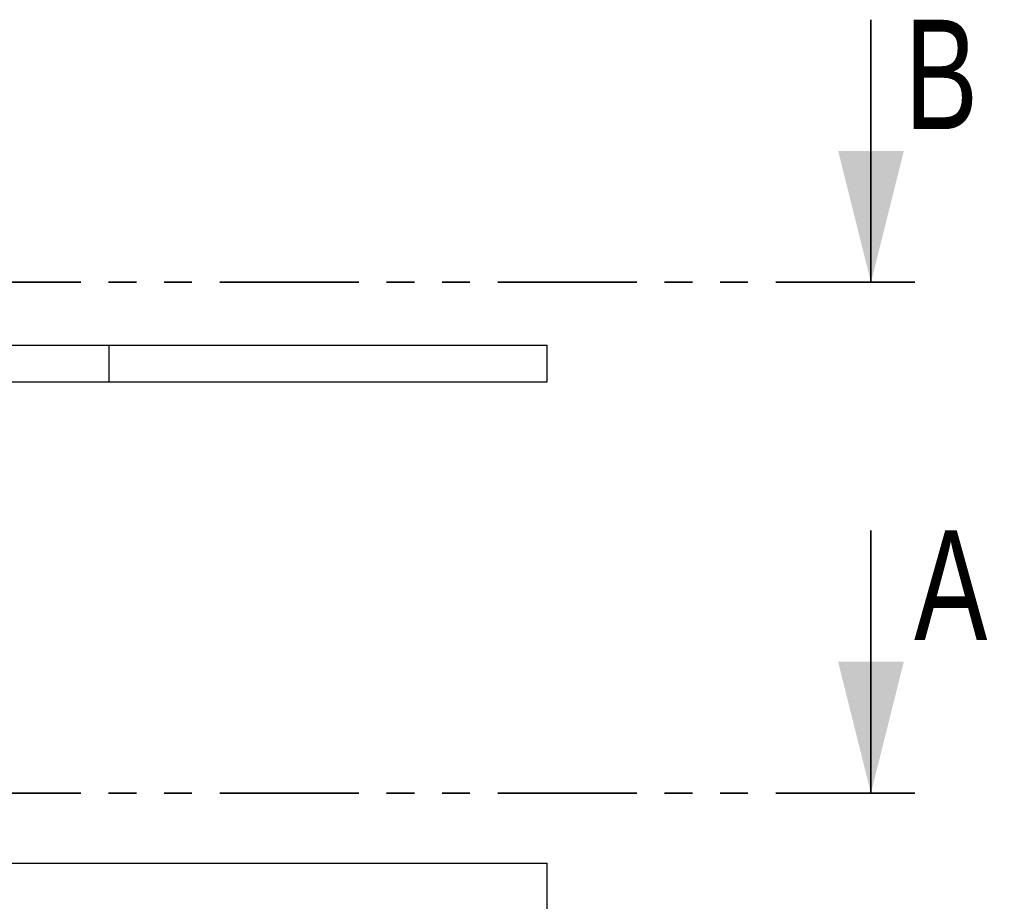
# Model space of a CAD drawing. Header units: millimetres. Extents: x 0 to 841, y 0 to 594.
# Tile 20 of 84: x 157 to 202, y 485 to 526. Entities that reach past the tile are written whole.
import ezdxf

# ---------------------------------------------------------------- set-up
doc = ezdxf.new("R2010")
doc.units = ezdxf.units.MM
doc.linetypes.add('PHANTOM', pattern=[12.7, 6.35, -1.27, 1.27, -1.27, 1.27, -1.27])
doc.layers.add('TRAIT-FORT', color=4, linetype='Continuous', lineweight=25)
doc.styles.add('SLDTEXTSTYLE0', font='TXT', dxfattribs={"width": 0.75})

msp = doc.modelspace()

# ---------------------------------------------------------------- linework, layer by layer
at = {"color": 7, "linetype": 'Continuous', "lineweight": 35}
for p, q in [((195.804, 525.621), (195.804, 513.621)), ((195.804, 502.283), (195.804, 490.283))]:
    msp.add_line(p, q, dxfattribs=at)
at = {"color": 7, "linetype": 'PHANTOM', "lineweight": 35}
for p, q in [((197.804, 513.621), (24.204, 513.621)), ((197.804, 490.283), (24.204, 490.283))]:
    msp.add_line(p, q, dxfattribs=at)
at = {"color": 7, "linetype": 'Continuous', "lineweight": 35}
for points in [[(195.804, 513.621), (197.304, 519.621), (194.304, 519.621)], [(195.804, 490.283), (197.304, 496.283), (194.304, 496.283)]]:
    msp.add_solid(points, dxfattribs=at)
at = {"layer": 'TRAIT-FORT', "color": 4, "linetype": 'Continuous', "lineweight": 25}
for p, q in [((141.004, 510.742), (161.004, 510.742)), ((161.004, 509.075), (161.004, 510.742)), ((161.004, 510.742), (181.004, 510.742)), ((181.004, 509.075), (181.004, 510.742)), ((141.004, 509.075), (161.004, 509.075)), ((161.004, 509.075), (181.004, 509.075)), ((41.004, 487.075), (181.004, 487.075)), ((181.004, 457.075), (181.004, 487.075))]:
    msp.add_line(p, q, dxfattribs=at)

# ---------------------------------------------------------------- texts
at = {"color": 7, "linetype": 'Continuous', "char_height": 5, "attachment_point": 1, "style": 'SLDTEXTSTYLE0'}
for s, insert in [('B', (197.35, 525.621)), ('A', (197.776, 502.283))]:
    msp.add_mtext(s, dxfattribs=dict(at, insert=insert))

doc.saveas('drawing.dxf')
